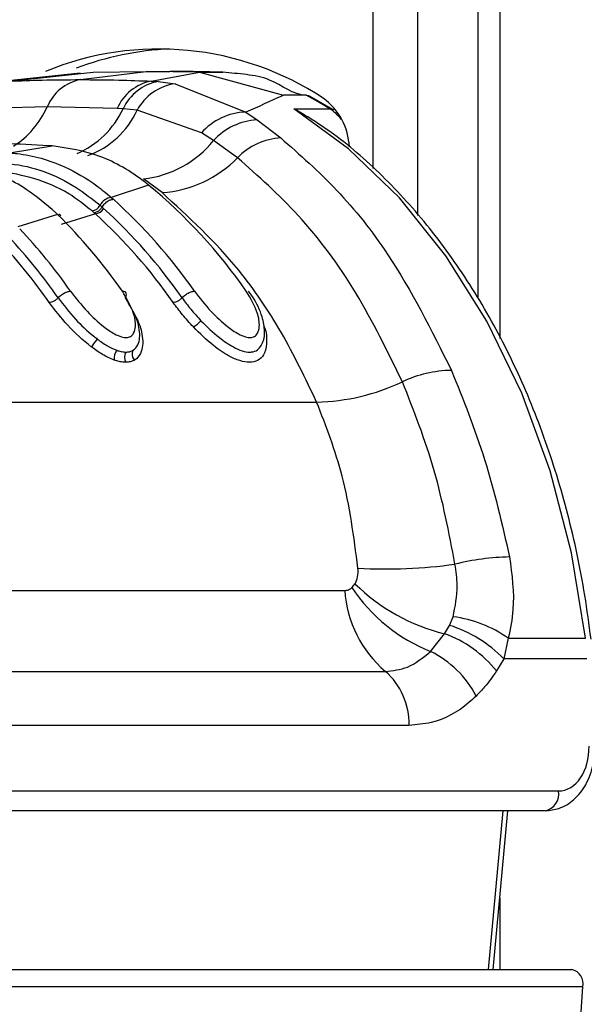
# Paper-space layout '3M DUO Wall Base Bracket' of a CAD drawing. Header units: millimetres. Extents: x 10 to 10067, y 20 to 7950.
# Tile 24 of 114: x 3565 to 3583, y 2809 to 2840. Entities that reach past the tile are written whole.
import ezdxf

# ---------------------------------------------------------------- set-up
doc = ezdxf.new("R2010")
doc.units = ezdxf.units.MM

psp = doc.layouts.new('3M DUO Wall Base Bracket')

# ---------------------------------------------------------------- linework, layer by layer
at = {"color": 8, "linetype": 'Continuous', "lineweight": 25}
for p, q in [((3576.137, 2835.055), (3576.137, 3086.431)), ((3577.532, 3086.431), (3577.532, 2833.588)), ((3580.113, 3086.431), (3580.113, 2829.73)), ((3579.76, 2809.931), (3580.219, 2814.911)), ((3580.113, 2812.183), (3580.113, 2809.931))]:
    psp.add_line(p, q, dxfattribs=at)
at = {"color": 7, "linetype": 'Continuous', "lineweight": 25}
for p, q in [((3579.422, 3086.431), (3579.422, 2831.012)), ((3566.946, 2838.049), (3564.385, 2837.774)), ((3564.73, 2837.8), (3567.348, 2838.077)), ((3566.951, 2837.848), (3569.016, 2838.104)), ((3567.348, 2838.077), (3569.016, 2838.104)), ((3570.684, 2838.077), (3569.016, 2838.104)), ((3569.016, 2838.104), (3569.754, 2838.104)), ((3569.17, 2837.8), (3570.684, 2838.077)), ((3570.684, 2838.077), (3573.328, 2837.36)), ((3570.685, 2838.077), (3571.422, 2838.077)), ((3569.17, 2837.8), (3569.397, 2837.787)), ((3569.397, 2837.787), (3569.921, 2837.72)), ((3569.921, 2837.72), (3572.139, 2836.83)), ((3574.035, 2837.36), (3573.328, 2837.36)), ((3574.897, 2836.9), (3574.145, 2837.333)), ((3565.909, 2836.989), (3563.708, 2836.942)), ((3568.108, 2836.942), (3565.909, 2836.989)), ((3568.289, 2836.931), (3568.108, 2836.942)), ((3568.729, 2836.886), (3568.289, 2836.931)), ((3570.749, 2836.178), (3568.729, 2836.886)), ((3572.139, 2836.83), (3572.495, 2836.582)), ((3573.645, 2836.933), (3574.776, 2836.933)), ((3572.495, 2836.582), (3573.239, 2836.02)), ((3571.131, 2835.941), (3570.749, 2836.178)), ((3564.73, 2835.548), (3566.068, 2835.768)), ((3566.068, 2835.768), (3566.021, 2835.771)), ((3571.882, 2835.398), (3571.131, 2835.941)), ((3569.092, 2834.541), (3567.921, 2834.154)), ((3569.513, 2834.303), (3568.932, 2834.735)), ((3569.092, 2834.541), (3569.017, 2834.6)), ((3567.568, 2833.906), (3567.633, 2833.849)), ((3567.921, 2834.154), (3567.987, 2834.095)), ((3566.236, 2833.616), (3564.99, 2833.23)), ((3566.236, 2833.616), (3566.174, 2833.676)), ((3566.336, 2833.571), (3566.273, 2833.631)), ((3567.424, 2833.633), (3566.353, 2833.302)), ((3567.381, 2833.672), (3567.318, 2833.727)), ((3567.424, 2833.633), (3567.381, 2833.672)), ((3567.633, 2833.849), (3567.678, 2833.809)), ((3554.744, 2827.732), (3574.366, 2827.732)), ((3562.108, 2821.823), (3575.245, 2821.823)), ((3578.535, 2820.726), (3578.646, 2820.998)), ((3578.382, 2820.463), (3578.535, 2820.726)), ((3577.941, 2819.908), (3578.382, 2820.463)), ((3580.379, 2820.327), (3580.235, 2819.675)), ((3580.379, 2820.327), (3582.798, 2820.327)), ((3580.235, 2819.675), (3580.01, 2819.297)), ((3582.845, 2819.675), (3580.235, 2819.675)), ((3563.385, 2819.283), (3576.521, 2819.283)), ((3577.267, 2817.59), (3564.131, 2817.59)), ((3564.465, 2815.532), (3581.957, 2815.532)), ((3581.533, 2814.911), (3564.041, 2814.911)), ((3579.906, 2809.931), (3580.365, 2814.911)), ((3563.137, 2809.931), (3582.37, 2809.931)), ((3582.722, 2809.383), (3563.489, 2809.383)), ((3581.068, 2785.181), (3582.722, 2809.383))]:
    psp.add_line(p, q, dxfattribs=at)
at = {"color": 7, "linetype": 'Continuous', "lineweight": 25, "flags": 128}
for points in [[(3574.035, 2837.36), (3574.101, 2837.351), (3574.146, 2837.333)], [(3582.798, 2820.327), (3582.36, 2822.997), (3581.692, 2825.571), (3580.803, 2828.007), (3579.709, 2830.27), (3578.424, 2832.323), (3576.97, 2834.136), (3575.369, 2835.681), (3573.645, 2836.933)]]:
    psp.add_lwpolyline(points, dxfattribs=at)
at = {"color": 8, "linetype": 'Continuous', "lineweight": 25, "flags": 128}
psp.add_lwpolyline([(3574.776, 2836.933), (3574.842, 2836.924), (3574.897, 2836.9)], dxfattribs=at)
at = {"color": 7, "linetype": 'Continuous', "lineweight": 25}
for centre, radius, start, end in [((3569.42, 2829.446), 9.362, 56.6123, 112.3671), ((3570.144, 2829.484), 9.332, 92.3945, 110.8589), ((3567.224, 2836.456), 1.419, 101.0818, 157.9218), ((3569.451, 2836.366), 1.461, 101.105, 156.8088), ((3569.666, 2836.294), 1.517, 100.1909, 155.1499), ((3570.155, 2836.117), 1.62, 98.306, 151.6457), ((3567.661, 2825.44), 13.517, 58.2385, 61.8652), ((3573.396, 2835.643), 2, 2.7525, 54.0313), ((3572.209, 2834.872), 1.958, 92.0498, 138.1989), ((3572.594, 2834.599), 1.985, 92.8654, 137.4786), ((3568.566, 2838.011), 3.297, 276.3797, 321.1023), ((3573.368, 2833.948), 2.076, 93.553, 135.7101), ((3569.28, 2837.917), 3.621, 273.693, 315.9255), ((3558.562, 2821.774), 16.549, 34.7566, 50.4838), ((3567.272, 2834.055), 0.331, 277.9537, 333.2539), ((3567.983, 2833.691), 0.467, 97.5945, 152.664), ((3556.651, 2821.539), 16.917, 34.8631, 47.9247), ((3554.093, 2821.301), 17.295, 34.9505, 45.4049), ((3567.381, 2833.966), 0.335, 277.3497, 332.0957), ((3556.295, 2821.401), 16.537, 34.871, 47.7028), ((3556.433, 2821.45), 16.709, 34.8711, 47.7023), ((3552.204, 2821.095), 17.628, 35.0102, 43.24), ((3551.86, 2820.968), 17.233, 35.0152, 43.0491), ((3551.992, 2821.012), 17.412, 35.0152, 43.0489), ((3570.086, 2830.828), 0.846, 299.0281, 320.0749), ((3569.176, 2828.287), 2.213, 139.9997, 147.9852), ((3568.448, 2829.099), 0.439, 144.1915, 186.4602), ((3568.663, 2829.133), 0.329, 149.5562, 207.68), ((3568.839, 2829.235), 0.269, 153.8433, 224.2877), ((3578.641, 2825.008), 3.717, 90.6904, 115.2484), ((3574.249, 2834.212), 6.48, 271.0371, 295.6571), ((3580.595, 2814.967), 7.908, 91.2729, 103.8158), ((3576.569, 2837.662), 15.167, 266.5707, 278.1033), ((3578.918, 2822.078), 3.682, 183.9755, 229.3885), ((3579.896, 2824.836), 5.301, 213.453, 248.3521), ((3579.802, 2826.321), 6.028, 225.3805, 256.3767), ((3578.106, 2817.032), 4.003, 55.4017, 82.2499), ((3577.352, 2816.909), 3.996, 43.8174, 72.7791), ((3577.131, 2816.996), 3.685, 38.6369, 70.1605), ((3576.553, 2817.064), 3.164, 27.1536, 63.9851), ((3575.075, 2817.635), 2.193, 358.8133, 48.7305), ((3581.422, 2815.442), 0.543, 281.8087, 9.5366), ((3582.27, 2809.48), 0.462, 347.8859, 77.5205)]:
    psp.add_arc(centre, radius, start, end, dxfattribs=at)
at = {"color": 8, "linetype": 'Continuous', "lineweight": 25}
for centre, radius, start, end in [((3563.301, 2838.163), 2.86, 302.877, 335.7717), ((3565.745, 2838.113), 2.805, 293.1032, 335.087), ((3566.25, 2838.031), 2.731, 290.1271, 335.2181), ((3573.97, 2835.669), 1.499, 38.1764, 57.4911)]:
    psp.add_arc(centre, radius, start, end, dxfattribs=at)
at = {"color": 7, "linetype": 'Continuous', "lineweight": 25}
psp.add_ellipse((3581.923, 2816.932), major_axis=(-0.069, 1.399), ratio=0.706247, start_param=3.106771, end_param=4.677567, dxfattribs=at)
for points, knots in [([(3571.422, 2838.077), (3571.147, 2838.085), (3570.732, 2838.096), (3570.175, 2838.103), (3569.895, 2838.104), (3569.754, 2838.104)], [0, 0, 0, 0, 0.495025, 0.747513, 1, 1, 1, 1]), ([(3574.035, 2837.36), (3574.035, 2837.36), (3573.637, 2837.36), (3573.048, 2837.87), (3572.16, 2838.014), (3571.668, 2838.056), (3571.422, 2838.077)], [0, 0, 0, 0, 0.000015, 0.446659, 0.723309, 1, 1, 1, 1]), ([(3564.73, 2837.8), (3565.07, 2837.813), (3565.81, 2837.842), (3566.55, 2837.846), (3566.951, 2837.848)], [0, 0, 0, 0, 0.458483, 1, 1, 1, 1]), ([(3566.951, 2837.848), (3567.352, 2837.846), (3568.092, 2837.842), (3568.831, 2837.813), (3569.17, 2837.8)], [0, 0, 0, 0, 0.541517, 1, 1, 1, 1]), ([(3573.328, 2837.36), (3573.309, 2837.351), (3572.945, 2837.177), (3572.532, 2836.999), (3572.139, 2836.83)], [0, 0, 0, 0, 0.050351, 1, 1, 1, 1]), ([(3573.645, 2836.933), (3573.647, 2836.932), (3573.802, 2836.871), (3573.942, 2836.775), (3574.079, 2836.681)], [0, 0, 0, 0, 0.018249, 1, 1, 1, 1]), ([(3582.976, 2820.298), (3582.915, 2820.756), (3582.74, 2822.081), (3582.28, 2824.223), (3581.533, 2826.66), (3580.579, 2828.955), (3579.435, 2831.076), (3578.116, 2832.993), (3576.638, 2834.668), (3575.28, 2835.896), (3574.393, 2836.481), (3574.082, 2836.687)], [0, 0, 0, 0, 0.065368, 0.189196, 0.313117, 0.437082, 0.561088, 0.685113, 0.809103, 0.932978, 1, 1, 1, 1]), ([(3566.021, 2835.771), (3565.997, 2835.772), (3565.5, 2835.801), (3564.506, 2835.846), (3563.536, 2835.854), (3563.039, 2835.859)], [0, 0, 0, 0, 0.024244, 0.500106, 1, 1, 1, 1]), ([(3569.017, 2834.6), (3569.001, 2834.613), (3568.542, 2834.968), (3567.579, 2835.539), (3566.572, 2835.692), (3566.068, 2835.768)], [0, 0, 0, 0, 0.018269, 0.50941, 1, 1, 1, 1]), ([(3573.239, 2836.02), (3573.837, 2835.494), (3575.043, 2834.432), (3576.927, 2832.068), (3577.968, 2829.982), (3578.596, 2828.725)], [0, 0, 0, 0, 0.28064, 0.566731, 1, 1, 1, 1]), ([(3564.774, 2835.545), (3564.838, 2835.54), (3565.407, 2835.491), (3566.333, 2835.223), (3567.305, 2834.664), (3567.771, 2834.278), (3567.921, 2834.154)], [0, 0, 0, 0, 0.058111, 0.513481, 0.843245, 1, 1, 1, 1]), ([(3566.174, 2833.676), (3565.873, 2833.934), (3565.357, 2834.376), (3564.45, 2834.867), (3563.634, 2835.153), (3563.051, 2835.219), (3562.834, 2835.243)], [0, 0, 0, 0, 0.2961475, 0.5072992, 0.8165272, 1, 1, 1, 1]), ([(3564.565, 2835.223), (3564.626, 2835.218), (3565.397, 2835.152), (3566.452, 2834.787), (3567.32, 2834.101), (3567.568, 2833.906)], [0, 0, 0, 0, 0.058019, 0.731528, 1, 1, 1, 1]), ([(3577.055, 2828.37), (3576.592, 2829.319), (3575.654, 2831.242), (3573.889, 2833.614), (3572.53, 2834.821), (3571.882, 2835.398)], [0, 0, 0, 0, 0.336897, 0.683326, 1, 1, 1, 1]), ([(3567.318, 2833.727), (3567.077, 2833.919), (3566.18, 2834.635), (3565.15, 2834.843), (3564.398, 2834.995)], [0, 0, 0, 0, 0.268951, 1, 1, 1, 1]), ([(3574.366, 2827.732), (3574.011, 2828.472), (3573.293, 2829.964), (3571.717, 2832.283), (3570.344, 2833.542), (3569.513, 2834.303)], [0, 0, 0, 0, 0.279345, 0.564006, 1, 1, 1, 1]), ([(3567.633, 2833.849), (3567.647, 2833.87), (3567.685, 2833.93), (3567.771, 2834.014), (3567.884, 2834.082), (3567.953, 2834.091), (3567.987, 2834.095)], [0, 0, 0, 0, 0.161268, 0.440838, 0.720434, 1, 1, 1, 1]), ([(3567.633, 2833.849), (3567.617, 2833.825), (3567.584, 2833.777), (3567.518, 2833.719), (3567.446, 2833.68), (3567.403, 2833.675), (3567.381, 2833.672)], [0, 0, 0, 0, 0.249977, 0.499995, 0.750013, 1, 1, 1, 1]), ([(3566.252, 2831.003), (3566.27, 2831.021), (3566.317, 2831.07), (3566.415, 2831.14), (3566.537, 2831.197), (3566.608, 2831.205), (3566.643, 2831.209)], [0, 0, 0, 0, 0.161103, 0.440723, 0.720357, 1, 1, 1, 1]), ([(3566.643, 2831.209), (3566.808, 2830.995), (3567.103, 2830.613), (3567.6, 2830.15), (3567.978, 2829.886), (3568.23, 2829.772), (3568.405, 2829.746), (3568.541, 2829.785), (3568.645, 2829.904), (3568.698, 2830.152), (3568.63, 2830.601), (3568.404, 2830.982), (3568.269, 2831.209)], [0, 0, 0, 0, 0.181551, 0.323795, 0.408852, 0.462297, 0.504185, 0.545984, 0.600558, 0.677304, 0.807905, 1, 1, 1, 1]), ([(3568.367, 2831.003), (3568.375, 2831.021), (3568.399, 2831.07), (3568.4, 2831.14), (3568.358, 2831.197), (3568.299, 2831.205), (3568.269, 2831.209)], [0, 0, 0, 0, 0.161103, 0.440723, 0.720357, 1, 1, 1, 1]), ([(3570.141, 2831.003), (3570.159, 2831.021), (3570.206, 2831.07), (3570.304, 2831.14), (3570.427, 2831.197), (3570.497, 2831.205), (3570.532, 2831.209)], [0, 0, 0, 0, 0.161103, 0.440723, 0.720357, 1, 1, 1, 1]), ([(3570.532, 2831.209), (3570.697, 2830.995), (3570.992, 2830.613), (3571.489, 2830.15), (3571.867, 2829.886), (3572.119, 2829.772), (3572.294, 2829.746), (3572.43, 2829.785), (3572.534, 2829.903), (3572.587, 2830.151), (3572.519, 2830.601), (3572.293, 2830.982), (3572.158, 2831.209)], [0, 0, 0, 0, 0.181495, 0.323764, 0.408831, 0.462283, 0.504171, 0.545966, 0.600529, 0.677267, 0.807826, 1, 1, 1, 1]), ([(3572.626, 2829.51), (3572.651, 2829.561), (3572.723, 2829.702), (3572.742, 2830.006), (3572.66, 2830.464), (3572.46, 2830.899), (3572.272, 2831.153), (3572.231, 2831.208)], [0, 0, 0, 0, 0.094055, 0.259838, 0.522332, 0.896084, 1, 1, 1, 1]), ([(3566.252, 2831.003), (3566.233, 2830.983), (3566.193, 2830.943), (3566.118, 2830.895), (3566.04, 2830.862), (3565.996, 2830.858), (3565.974, 2830.856)], [0, 0, 0, 0, 0.249986, 0.500009, 0.750006, 1, 1, 1, 1]), ([(3567.3, 2829.46), (3567.297, 2829.462), (3567.031, 2829.666), (3566.525, 2830.137), (3566.157, 2830.617), (3565.974, 2830.856)], [0, 0, 0, 0, 0.005036, 0.5036, 1, 1, 1, 1]), ([(3566.252, 2831.003), (3566.425, 2830.779), (3566.742, 2830.366), (3567.199, 2829.929), (3567.444, 2829.739), (3567.481, 2829.71)], [0, 0, 0, 0, 0.500692, 0.922782, 1, 1, 1, 1]), ([(3568.597, 2829.354), (3568.614, 2829.365), (3568.698, 2829.419), (3568.824, 2829.632), (3568.821, 2829.973), (3568.694, 2830.46), (3568.504, 2830.775), (3568.367, 2831.003)], [0, 0, 0, 0, 0.041436, 0.201294, 0.49918, 0.637272, 1, 1, 1, 1]), ([(3568.437, 2830.856), (3568.583, 2830.612), (3568.786, 2830.275), (3568.919, 2829.747), (3568.916, 2829.365), (3568.767, 2829.125), (3568.667, 2829.061), (3568.646, 2829.047)], [0, 0, 0, 0, 0.3508186, 0.4854248, 0.7839893, 0.9541986, 1, 1, 1, 1]), ([(3570.141, 2831.003), (3570.122, 2830.983), (3570.082, 2830.943), (3570.007, 2830.895), (3569.929, 2830.862), (3569.885, 2830.858), (3569.863, 2830.856)], [0, 0, 0, 0, 0.249977, 0.500012, 0.750007, 1, 1, 1, 1]), ([(3570.497, 2830.088), (3570.379, 2830.216), (3570.145, 2830.472), (3569.957, 2830.728), (3569.863, 2830.856)], [0, 0, 0, 0, 0.5001874, 1, 1, 1, 1]), ([(3570.141, 2831.003), (3570.229, 2830.883), (3570.406, 2830.643), (3570.625, 2830.404), (3570.735, 2830.285)], [0, 0, 0, 0, 0.5001185, 1, 1, 1, 1]), ([(3570.735, 2830.285), (3570.921, 2830.101), (3571.234, 2829.793), (3571.693, 2829.478), (3572.024, 2829.329), (3572.215, 2829.296), (3572.38, 2829.305), (3572.527, 2829.354), (3572.591, 2829.458), (3572.623, 2829.511)], [0, 0, 0, 0, 0.291237, 0.489431, 0.611355, 0.727823, 0.757056, 0.878407, 1, 1, 1, 1]), ([(3567.481, 2829.71), (3567.581, 2829.637), (3567.781, 2829.491), (3567.988, 2829.401), (3568.092, 2829.356)], [0, 0, 0, 0, 0.500359, 1, 1, 1, 1]), ([(3568.012, 2829.05), (3567.888, 2829.103), (3567.647, 2829.207), (3567.414, 2829.377), (3567.3, 2829.46)], [0, 0, 0, 0, 0.511869, 1, 1, 1, 1]), ([(3568.092, 2829.356), (3568.104, 2829.352), (3568.156, 2829.334), (3568.255, 2829.307), (3568.335, 2829.302), (3568.379, 2829.3)], [0, 0, 0, 0, 0.121319, 0.507471, 1, 1, 1, 1]), ([(3568.379, 2829.3), (3568.42, 2829.302), (3568.493, 2829.307), (3568.56, 2829.333), (3568.591, 2829.35), (3568.597, 2829.354)], [0, 0, 0, 0, 0.4928036, 0.8970362, 1, 1, 1, 1]), ([(3568.372, 2828.98), (3568.315, 2828.983), (3568.215, 2828.989), (3568.091, 2829.023), (3568.027, 2829.045), (3568.012, 2829.05)], [0, 0, 0, 0, 0.4965596, 0.8808075, 1, 1, 1, 1]), ([(3568.646, 2829.047), (3568.638, 2829.043), (3568.6, 2829.022), (3568.515, 2828.989), (3568.423, 2828.983), (3568.372, 2828.98)], [0, 0, 0, 0, 0.101108, 0.503387, 1, 1, 1, 1]), ([(3578.596, 2828.725), (3578.964, 2827.809), (3579.709, 2825.958), (3580.181, 2823.909), (3580.42, 2822.873)], [0, 0, 0, 0, 0.494608, 1, 1, 1, 1]), ([(3578.707, 2822.646), (3578.517, 2823.639), (3578.131, 2825.65), (3577.417, 2827.456), (3577.055, 2828.37)], [0, 0, 0, 0, 0.493295, 1, 1, 1, 1]), ([(3575.662, 2822.522), (3575.534, 2823.504), (3575.294, 2825.341), (3574.661, 2826.973), (3574.366, 2827.732)], [0, 0, 0, 0, 0.5349, 1, 1, 1, 1]), ([(3580.42, 2822.873), (3580.494, 2822.313), (3580.611, 2821.433), (3580.441, 2820.622), (3580.379, 2820.327)], [0, 0, 0, 0, 0.636152, 1, 1, 1, 1]), ([(3575.568, 2822.03), (3575.576, 2822.045), (3575.623, 2822.126), (3575.67, 2822.292), (3575.664, 2822.453), (3575.662, 2822.522)], [0, 0, 0, 0, 0.109516, 0.621528, 1, 1, 1, 1]), ([(3578.646, 2820.998), (3578.713, 2821.32), (3578.824, 2821.85), (3578.74, 2822.422), (3578.707, 2822.646)], [0, 0, 0, 0, 0.606725, 1, 1, 1, 1]), ([(3575.245, 2821.823), (3575.275, 2821.825), (3575.347, 2821.831), (3575.424, 2821.869), (3575.465, 2821.906), (3575.473, 2821.913)], [0, 0, 0, 0, 0.361864, 0.882564, 1, 1, 1, 1]), ([(3575.473, 2821.913), (3575.476, 2821.916), (3575.511, 2821.949), (3575.54, 2821.991), (3575.568, 2822.03)], [0, 0, 0, 0, 0.075262, 1, 1, 1, 1]), ([(3576.521, 2819.283), (3576.757, 2819.307), (3577.268, 2819.358), (3577.705, 2819.715), (3577.941, 2819.908)], [0, 0, 0, 0, 0.461516, 1, 1, 1, 1]), ([(3580.01, 2819.297), (3579.889, 2819.123), (3579.689, 2818.837), (3579.459, 2818.601), (3579.368, 2818.508)], [0, 0, 0, 0, 0.606995, 1, 1, 1, 1]), ([(3579.368, 2818.508), (3579.294, 2818.439), (3578.87, 2818.045), (3578.157, 2817.66), (3577.5, 2817.608), (3577.267, 2817.59)], [0, 0, 0, 0, 0.1214954, 0.6884885, 1, 1, 1, 1]), ([(3581.533, 2814.911), (3581.681, 2814.926), (3582.01, 2814.959), (3582.468, 2815.246), (3582.845, 2815.724), (3583.065, 2816.316), (3583.081, 2816.74), (3583.088, 2816.926)], [0, 0, 0, 0, 0.165531, 0.36821, 0.581501, 0.816931, 1, 1, 1, 1])]:
    psp.add_open_spline(points, degree=3, knots=knots, dxfattribs=at)
at = {"color": 8, "linetype": 'Continuous', "lineweight": 25}
psp.add_open_spline([(3572.697, 2830.139), (3572.699, 2830.136), (3572.784, 2829.974), (3572.807, 2829.664), (3572.775, 2829.288), (3572.593, 2829.055), (3572.401, 2828.986), (3572.194, 2828.975), (3571.959, 2829.016), (3571.565, 2829.191), (3571.047, 2829.545), (3570.7, 2829.888), (3570.497, 2830.088)], degree=3, knots=[0, 0, 0, 0, 0.003131, 0.147219, 0.292361, 0.396462, 0.485579, 0.507364, 0.593615, 0.680419, 0.813551, 1, 1, 1, 1], dxfattribs=at)

doc.saveas('drawing.dxf')
